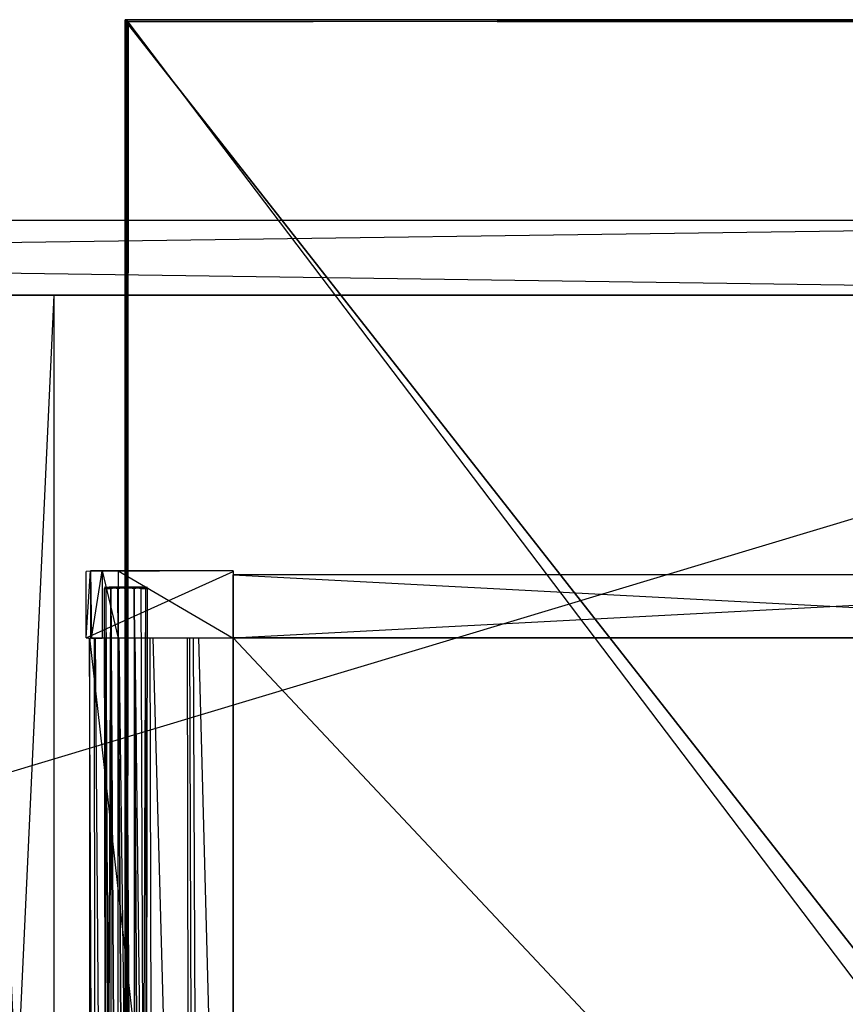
# Model space of a CAD drawing. Extents: x 0 to 1.4, y -0.5 to 0.
# Tile 31 of 32: x 0.98 to 1.19, y -0.25 to 0. Entities that reach past the tile are written whole.
import ezdxf

# ---------------------------------------------------------------- set-up
doc = ezdxf.new("R2010")
doc.units = 0
for name, color, linetype in [('L11_DRAWERBOX_LEGATO_REL_6_X_36', 7, 'CONTINUOUS'), ('L13_DRAWERBOX_LEGATO_REL_4_X_13', 7, 'CONTINUOUS'), ('L14_DRAWERBOX_LEGATO_REL_3_X_30', 7, 'CONTINUOUS'), ('L15_DRAWERBOX_LEGATO_REL_2_X_30', 7, 'CONTINUOUS'), ('L16_DRAWERBOX_LEGATO_REL_1_X_37', 7, 'CONTINUOUS'), ('L27_PLATTE_LEGATO_0_N_B21800___', 7, 'CONTINUOUS'), ('L30_KORPUS_LEGATO_MS_X_190__Y_4', 7, 'CONTINUOUS'), ('L31_KORPUS_LEGATO_BO_X_13620__Y', 7, 'CONTINUOUS'), ('L32_KORPUS_LEGATO_RWT_X_13620__', 7, 'CONTINUOUS')]:
    doc.layers.add(name, color=color, linetype=linetype)

msp = doc.modelspace()

# ---------------------------------------------------------------- linework, layer by layer
at = {"layer": 'L11_DRAWERBOX_LEGATO_REL_6_X_36', "color": 8}
for points, invisible_edges in [([(1.034985, -0.480942, 0.032), (0.9985, -0.156942, 0.032), (0.9985, -0.480942, 0.032), (1.034985, -0.480942, 0.032)], 13), ([(0.9985, -0.156942, 0.032), (1.034985, -0.480942, 0.032), (1.034985, -0.156942, 0.032), (0.9985, -0.156942, 0.032)], 14), ([(0.9985, -0.156942, 0.032), (0.999786, -0.480942, 0.10758), (0.9985, -0.480942, 0.032), (0.9985, -0.156942, 0.032)], 13), ([(0.999786, -0.480942, 0.10758), (0.9985, -0.156942, 0.032), (0.999786, -0.156942, 0.10758), (0.999786, -0.480942, 0.10758)], 14), ([(0.999786, -0.156942, 0.10758), (1.000033, -0.480942, 0.110955), (0.999786, -0.480942, 0.10758), (0.999786, -0.156942, 0.10758)], 13), ([(1.000033, -0.480942, 0.110955), (0.999786, -0.156942, 0.10758), (1.000033, -0.156942, 0.110955), (1.000033, -0.480942, 0.110955)], 14), ([(1.000033, -0.156942, 0.110955), (1.00238, -0.480942, 0.114232), (1.000033, -0.480942, 0.110955), (1.000033, -0.156942, 0.110955)], 13), ([(1.00238, -0.480942, 0.114232), (1.000033, -0.156942, 0.110955), (1.00238, -0.156942, 0.114232), (1.00238, -0.480942, 0.114232)], 14), ([(1.00238, -0.156942, 0.114232), (1.006026, -0.480942, 0.115948), (1.00238, -0.480942, 0.114232), (1.00238, -0.156942, 0.114232)], 13), ([(1.006026, -0.480942, 0.115948), (1.00238, -0.156942, 0.114232), (1.006026, -0.156942, 0.115948), (1.006026, -0.480942, 0.115948)], 14), ([(1.006026, -0.156942, 0.115948), (1.010089, -0.480942, 0.115998), (1.006026, -0.480942, 0.115948), (1.006026, -0.156942, 0.115948)], 13), ([(1.010089, -0.480942, 0.115998), (1.006026, -0.156942, 0.115948), (1.010089, -0.156942, 0.115998), (1.010089, -0.480942, 0.115998)], 14), ([(1.010089, -0.156942, 0.115998), (1.013928, -0.480942, 0.114666), (1.010089, -0.480942, 0.115998), (1.010089, -0.156942, 0.115998)], 13), ([(1.013928, -0.480942, 0.114666), (1.010089, -0.156942, 0.115998), (1.013928, -0.156942, 0.114666), (1.013928, -0.480942, 0.114666)], 14), ([(1.013928, -0.156942, 0.114666), (1.01468, -0.480942, 0.113598), (1.013928, -0.480942, 0.114666), (1.013928, -0.156942, 0.114666)], 13), ([(1.01468, -0.480942, 0.113598), (1.013928, -0.156942, 0.114666), (1.01468, -0.156942, 0.113598), (1.01468, -0.480942, 0.113598)], 14), ([(1.01468, -0.156942, 0.113598), (1.023389, -0.480942, 0.060646), (1.01468, -0.480942, 0.113598), (1.01468, -0.156942, 0.113598)], 13), ([(1.023389, -0.480942, 0.060646), (1.01468, -0.156942, 0.113598), (1.023389, -0.156942, 0.060646), (1.023389, -0.480942, 0.060646)], 14), ([(1.023389, -0.156942, 0.060646), (1.02397, -0.480942, 0.058607), (1.023389, -0.480942, 0.060646), (1.023389, -0.156942, 0.060646)], 13), ([(1.02397, -0.480942, 0.058607), (1.023389, -0.156942, 0.060646), (1.02397, -0.156942, 0.058607), (1.02397, -0.480942, 0.058607)], 14), ([(1.02397, -0.156942, 0.058607), (1.024933, -0.480942, 0.056719), (1.02397, -0.480942, 0.058607), (1.02397, -0.156942, 0.058607)], 13), ([(1.024933, -0.480942, 0.056719), (1.02397, -0.156942, 0.058607), (1.024933, -0.156942, 0.056719), (1.024933, -0.480942, 0.056719)], 14), ([(1.024933, -0.156942, 0.056719), (1.026241, -0.480942, 0.055052), (1.024933, -0.480942, 0.056719), (1.024933, -0.156942, 0.056719)], 13), ([(1.026241, -0.480942, 0.055052), (1.024933, -0.156942, 0.056719), (1.026241, -0.156942, 0.055052), (1.026241, -0.480942, 0.055052)], 14), ([(1.026241, -0.156942, 0.055052), (1.034985, -0.480942, 0.048743), (1.026241, -0.480942, 0.055052), (1.026241, -0.156942, 0.055052)], 13), ([(1.034985, -0.480942, 0.048743), (1.026241, -0.156942, 0.055052), (1.034985, -0.156942, 0.048743), (1.034985, -0.480942, 0.048743)], 14), ([(1.034985, -0.156942, 0.048743), (1.034985, -0.480942, 0.032), (1.034985, -0.480942, 0.048743), (1.034985, -0.156942, 0.048743)], 13), ([(1.034985, -0.480942, 0.032), (1.034985, -0.156942, 0.048743), (1.034985, -0.156942, 0.032), (1.034985, -0.480942, 0.032)], 14)]:
    msp.add_3dface(points, dxfattribs=dict(at, invisible_edges=invisible_edges))
at = {"layer": 'L13_DRAWERBOX_LEGATO_REL_4_X_13', "color": 8}
for points, invisible_edges in [([(1.002331, -0.144093, 0.1666), (1.002743, -0.144467, 0.168674), (1.002331, -0.144467, 0.1666), (1.002331, -0.144093, 0.1666)], 13), ([(1.002743, -0.144467, 0.168674), (1.002331, -0.144093, 0.1666), (1.002743, -0.144093, 0.168674), (1.002743, -0.144467, 0.168674)], 14), ([(1.002743, -0.144093, 0.164526), (1.002331, -0.144467, 0.1666), (1.002743, -0.144467, 0.164526), (1.002743, -0.144093, 0.164526)], 13), ([(1.002331, -0.144467, 0.1666), (1.002743, -0.144093, 0.164526), (1.002331, -0.144093, 0.1666), (1.002331, -0.144467, 0.1666)], 14), ([(1.003836, -0.144093, 0.164979), (1.002331, -0.144093, 0.1666), (1.002743, -0.144093, 0.164526), (1.003836, -0.144093, 0.164979)], 13), ([(1.002331, -0.144093, 0.1666), (1.003836, -0.144093, 0.164979), (1.003513, -0.144093, 0.1666), (1.002331, -0.144093, 0.1666)], 14), ([(1.003836, -0.144093, 0.168221), (1.002331, -0.144093, 0.1666), (1.003513, -0.144093, 0.1666), (1.003836, -0.144093, 0.168221)], 13), ([(1.002331, -0.144093, 0.1666), (1.003836, -0.144093, 0.168221), (1.002743, -0.144093, 0.168674), (1.002331, -0.144093, 0.1666)], 14), ([(1.002331, -0.144467, 0.1666), (1.002743, -0.454429, 0.168674), (1.002331, -0.454429, 0.1666), (1.002331, -0.144467, 0.1666)], 13), ([(1.002743, -0.454429, 0.168674), (1.002331, -0.144467, 0.1666), (1.002743, -0.144467, 0.168674), (1.002743, -0.454429, 0.168674)], 14), ([(1.002743, -0.144467, 0.164526), (1.002331, -0.454429, 0.1666), (1.002743, -0.454429, 0.164526), (1.002743, -0.144467, 0.164526)], 13), ([(1.002331, -0.454429, 0.1666), (1.002743, -0.144467, 0.164526), (1.002331, -0.144467, 0.1666), (1.002331, -0.454429, 0.1666)], 14), ([(1.002743, -0.144093, 0.168674), (1.003918, -0.144467, 0.170432), (1.002743, -0.144467, 0.168674), (1.002743, -0.144093, 0.168674)], 13), ([(1.003918, -0.144467, 0.170432), (1.002743, -0.144093, 0.168674), (1.003918, -0.144093, 0.170432), (1.003918, -0.144467, 0.170432)], 14), ([(1.003918, -0.144093, 0.162768), (1.002743, -0.144467, 0.164526), (1.003918, -0.144467, 0.162768), (1.003918, -0.144093, 0.162768)], 13), ([(1.002743, -0.144467, 0.164526), (1.003918, -0.144093, 0.162768), (1.002743, -0.144093, 0.164526), (1.002743, -0.144467, 0.164526)], 14), ([(1.004754, -0.144093, 0.163604), (1.002743, -0.144093, 0.164526), (1.003918, -0.144093, 0.162768), (1.004754, -0.144093, 0.163604)], 13), ([(1.002743, -0.144093, 0.164526), (1.004754, -0.144093, 0.163604), (1.003836, -0.144093, 0.164979), (1.002743, -0.144093, 0.164526)], 14), ([(1.004754, -0.144093, 0.169596), (1.002743, -0.144093, 0.168674), (1.003836, -0.144093, 0.168221), (1.004754, -0.144093, 0.169596)], 13), ([(1.002743, -0.144093, 0.168674), (1.004754, -0.144093, 0.169596), (1.003918, -0.144093, 0.170432), (1.002743, -0.144093, 0.168674)], 14), ([(1.002743, -0.144467, 0.168674), (1.003918, -0.454429, 0.170432), (1.002743, -0.454429, 0.168674), (1.002743, -0.144467, 0.168674)], 13), ([(1.003918, -0.454429, 0.170432), (1.002743, -0.144467, 0.168674), (1.003918, -0.144467, 0.170432), (1.003918, -0.454429, 0.170432)], 14), ([(1.003918, -0.144467, 0.162768), (1.002743, -0.454429, 0.164526), (1.003918, -0.454429, 0.162768), (1.003918, -0.144467, 0.162768)], 13), ([(1.002743, -0.454429, 0.164526), (1.003918, -0.144467, 0.162768), (1.002743, -0.144467, 0.164526), (1.002743, -0.454429, 0.164526)], 14), ([(1.003836, -0.144093, 0.164979), (1.011987, -0.144093, 0.1666), (1.003513, -0.144093, 0.1666), (1.003836, -0.144093, 0.164979)], 13), ([(1.003513, -0.144093, 0.1666), (1.011987, -0.144093, 0.1666), (1.003836, -0.144093, 0.168221), (1.003513, -0.144093, 0.1666)], 10), ([(1.004754, -0.144093, 0.163604), (1.010746, -0.144093, 0.163604), (1.003836, -0.144093, 0.164979), (1.004754, -0.144093, 0.163604)], 10), ([(1.003836, -0.144093, 0.164979), (1.010746, -0.144093, 0.163604), (1.011665, -0.144093, 0.164979), (1.003836, -0.144093, 0.164979)], 13), ([(1.003836, -0.144093, 0.164979), (1.011665, -0.144093, 0.164979), (1.011987, -0.144093, 0.1666), (1.003836, -0.144093, 0.164979)], 10), ([(1.003836, -0.144093, 0.168221), (1.011987, -0.144093, 0.1666), (1.011665, -0.144093, 0.168221), (1.003836, -0.144093, 0.168221)], 13), ([(1.003836, -0.144093, 0.168221), (1.011665, -0.144093, 0.168221), (1.010746, -0.144093, 0.169596), (1.003836, -0.144093, 0.168221)], 14), ([(1.003836, -0.144093, 0.168221), (1.010746, -0.144093, 0.169596), (1.004754, -0.144093, 0.169596), (1.003836, -0.144093, 0.168221)], 15), ([(1.005676, -0.144093, 0.171607), (1.003918, -0.144467, 0.170432), (1.003918, -0.144093, 0.170432), (1.005676, -0.144093, 0.171607)], 13), ([(1.003918, -0.144467, 0.170432), (1.005676, -0.144093, 0.171607), (1.005676, -0.144467, 0.171607), (1.003918, -0.144467, 0.170432)], 14), ([(1.005676, -0.144467, 0.161593), (1.003918, -0.144093, 0.162768), (1.003918, -0.144467, 0.162768), (1.005676, -0.144467, 0.161593)], 13), ([(1.003918, -0.144093, 0.162768), (1.005676, -0.144467, 0.161593), (1.005676, -0.144093, 0.161593), (1.003918, -0.144093, 0.162768)], 14), ([(1.006129, -0.144093, 0.162686), (1.003918, -0.144093, 0.162768), (1.005676, -0.144093, 0.161593), (1.006129, -0.144093, 0.162686)], 13), ([(1.003918, -0.144093, 0.162768), (1.006129, -0.144093, 0.162686), (1.004754, -0.144093, 0.163604), (1.003918, -0.144093, 0.162768)], 14), ([(1.006129, -0.144093, 0.170514), (1.003918, -0.144093, 0.170432), (1.004754, -0.144093, 0.169596), (1.006129, -0.144093, 0.170514)], 13), ([(1.003918, -0.144093, 0.170432), (1.006129, -0.144093, 0.170514), (1.005676, -0.144093, 0.171607), (1.003918, -0.144093, 0.170432)], 14), ([(1.003918, -0.144467, 0.170432), (1.005676, -0.454429, 0.171607), (1.003918, -0.454429, 0.170432), (1.003918, -0.144467, 0.170432)], 13), ([(1.005676, -0.454429, 0.171607), (1.003918, -0.144467, 0.170432), (1.005676, -0.144467, 0.171607), (1.005676, -0.454429, 0.171607)], 14), ([(1.005676, -0.454429, 0.161593), (1.003918, -0.144467, 0.162768), (1.003918, -0.454429, 0.162768), (1.005676, -0.454429, 0.161593)], 13), ([(1.003918, -0.144467, 0.162768), (1.005676, -0.454429, 0.161593), (1.005676, -0.144467, 0.161593), (1.003918, -0.144467, 0.162768)], 14), ([(1.006129, -0.144093, 0.162686), (1.009372, -0.144093, 0.162686), (1.004754, -0.144093, 0.163604), (1.006129, -0.144093, 0.162686)], 10), ([(1.004754, -0.144093, 0.163604), (1.009372, -0.144093, 0.162686), (1.010746, -0.144093, 0.163604), (1.004754, -0.144093, 0.163604)], 13), ([(1.004754, -0.144093, 0.169596), (1.010746, -0.144093, 0.169596), (1.006129, -0.144093, 0.170514), (1.004754, -0.144093, 0.169596)], 9), ([(1.00775, -0.144093, 0.172019), (1.005676, -0.144467, 0.171607), (1.005676, -0.144093, 0.171607), (1.00775, -0.144093, 0.172019)], 13), ([(1.005676, -0.144467, 0.171607), (1.00775, -0.144093, 0.172019), (1.00775, -0.144467, 0.172019), (1.005676, -0.144467, 0.171607)], 14), ([(1.00775, -0.144467, 0.161181), (1.005676, -0.144093, 0.161593), (1.005676, -0.144467, 0.161593), (1.00775, -0.144467, 0.161181)], 13), ([(1.005676, -0.144093, 0.161593), (1.00775, -0.144467, 0.161181), (1.00775, -0.144093, 0.161181), (1.005676, -0.144093, 0.161593)], 14), ([(1.00775, -0.144093, 0.162363), (1.005676, -0.144093, 0.161593), (1.00775, -0.144093, 0.161181), (1.00775, -0.144093, 0.162363)], 13), ([(1.005676, -0.144093, 0.161593), (1.00775, -0.144093, 0.162363), (1.006129, -0.144093, 0.162686), (1.005676, -0.144093, 0.161593)], 14), ([(1.00775, -0.144093, 0.170837), (1.005676, -0.144093, 0.171607), (1.006129, -0.144093, 0.170514), (1.00775, -0.144093, 0.170837)], 13), ([(1.005676, -0.144093, 0.171607), (1.00775, -0.144093, 0.170837), (1.00775, -0.144093, 0.172019), (1.005676, -0.144093, 0.171607)], 14), ([(1.005676, -0.144467, 0.171607), (1.00775, -0.454429, 0.172019), (1.005676, -0.454429, 0.171607), (1.005676, -0.144467, 0.171607)], 13), ([(1.00775, -0.454429, 0.172019), (1.005676, -0.144467, 0.171607), (1.00775, -0.144467, 0.172019), (1.00775, -0.454429, 0.172019)], 14), ([(1.00775, -0.454429, 0.161181), (1.005676, -0.144467, 0.161593), (1.005676, -0.454429, 0.161593), (1.00775, -0.454429, 0.161181)], 13), ([(1.005676, -0.144467, 0.161593), (1.00775, -0.454429, 0.161181), (1.00775, -0.144467, 0.161181), (1.005676, -0.144467, 0.161593)], 14), ([(1.009372, -0.144093, 0.162686), (1.006129, -0.144093, 0.162686), (1.00775, -0.144093, 0.162363), (1.009372, -0.144093, 0.162686)], 13), ([(1.006129, -0.144093, 0.170514), (1.010746, -0.144093, 0.169596), (1.009372, -0.144093, 0.170514), (1.006129, -0.144093, 0.170514)], 10), ([(1.006129, -0.144093, 0.170514), (1.009372, -0.144093, 0.170514), (1.00775, -0.144093, 0.170837), (1.006129, -0.144093, 0.170514)], 15), ([(1.009824, -0.144467, 0.161593), (1.00775, -0.144093, 0.161181), (1.00775, -0.144467, 0.161181), (1.009824, -0.144467, 0.161593)], 13), ([(1.00775, -0.144093, 0.161181), (1.009824, -0.144467, 0.161593), (1.009824, -0.144093, 0.161593), (1.00775, -0.144093, 0.161181)], 14), ([(1.009824, -0.144093, 0.171607), (1.00775, -0.144467, 0.172019), (1.00775, -0.144093, 0.172019), (1.009824, -0.144093, 0.171607)], 13), ([(1.00775, -0.144467, 0.172019), (1.009824, -0.144093, 0.171607), (1.009824, -0.144467, 0.171607), (1.00775, -0.144467, 0.172019)], 14), ([(1.009824, -0.144093, 0.171607), (1.00775, -0.144093, 0.170837), (1.009372, -0.144093, 0.170514), (1.009824, -0.144093, 0.171607)], 13), ([(1.00775, -0.144093, 0.170837), (1.009824, -0.144093, 0.171607), (1.00775, -0.144093, 0.172019), (1.00775, -0.144093, 0.170837)], 14), ([(1.009824, -0.144093, 0.161593), (1.00775, -0.144093, 0.162363), (1.00775, -0.144093, 0.161181), (1.009824, -0.144093, 0.161593)], 13), ([(1.00775, -0.144093, 0.162363), (1.009824, -0.144093, 0.161593), (1.009372, -0.144093, 0.162686), (1.00775, -0.144093, 0.162363)], 14), ([(1.009824, -0.454429, 0.161593), (1.00775, -0.144467, 0.161181), (1.00775, -0.454429, 0.161181), (1.009824, -0.454429, 0.161593)], 13), ([(1.00775, -0.144467, 0.161181), (1.009824, -0.454429, 0.161593), (1.009824, -0.144467, 0.161593), (1.00775, -0.144467, 0.161181)], 14), ([(1.00775, -0.144467, 0.172019), (1.009824, -0.454429, 0.171607), (1.00775, -0.454429, 0.172019), (1.00775, -0.144467, 0.172019)], 13), ([(1.009824, -0.454429, 0.171607), (1.00775, -0.144467, 0.172019), (1.009824, -0.144467, 0.171607), (1.009824, -0.454429, 0.171607)], 14), ([(1.011582, -0.144093, 0.170432), (1.009372, -0.144093, 0.170514), (1.010746, -0.144093, 0.169596), (1.011582, -0.144093, 0.170432)], 13), ([(1.009372, -0.144093, 0.170514), (1.011582, -0.144093, 0.170432), (1.009824, -0.144093, 0.171607), (1.009372, -0.144093, 0.170514)], 14), ([(1.011582, -0.144093, 0.162768), (1.009372, -0.144093, 0.162686), (1.009824, -0.144093, 0.161593), (1.011582, -0.144093, 0.162768)], 13), ([(1.009372, -0.144093, 0.162686), (1.011582, -0.144093, 0.162768), (1.010746, -0.144093, 0.163604), (1.009372, -0.144093, 0.162686)], 14), ([(1.011582, -0.144467, 0.162768), (1.009824, -0.144093, 0.161593), (1.009824, -0.144467, 0.161593), (1.011582, -0.144467, 0.162768)], 13), ([(1.009824, -0.144093, 0.161593), (1.011582, -0.144467, 0.162768), (1.011582, -0.144093, 0.162768), (1.009824, -0.144093, 0.161593)], 14), ([(1.011582, -0.144093, 0.170432), (1.009824, -0.144467, 0.171607), (1.009824, -0.144093, 0.171607), (1.011582, -0.144093, 0.170432)], 13), ([(1.009824, -0.144467, 0.171607), (1.011582, -0.144093, 0.170432), (1.011582, -0.144467, 0.170432), (1.009824, -0.144467, 0.171607)], 14), ([(1.011582, -0.454429, 0.162768), (1.009824, -0.144467, 0.161593), (1.009824, -0.454429, 0.161593), (1.011582, -0.454429, 0.162768)], 13), ([(1.009824, -0.144467, 0.161593), (1.011582, -0.454429, 0.162768), (1.011582, -0.144467, 0.162768), (1.009824, -0.144467, 0.161593)], 14), ([(1.009824, -0.144467, 0.171607), (1.011582, -0.454429, 0.170432), (1.009824, -0.454429, 0.171607), (1.009824, -0.144467, 0.171607)], 13), ([(1.011582, -0.454429, 0.170432), (1.009824, -0.144467, 0.171607), (1.011582, -0.144467, 0.170432), (1.011582, -0.454429, 0.170432)], 14), ([(1.012757, -0.144093, 0.168674), (1.010746, -0.144093, 0.169596), (1.011665, -0.144093, 0.168221), (1.012757, -0.144093, 0.168674)], 13), ([(1.010746, -0.144093, 0.169596), (1.012757, -0.144093, 0.168674), (1.011582, -0.144093, 0.170432), (1.010746, -0.144093, 0.169596)], 14), ([(1.012757, -0.144093, 0.164526), (1.010746, -0.144093, 0.163604), (1.011582, -0.144093, 0.162768), (1.012757, -0.144093, 0.164526)], 13), ([(1.010746, -0.144093, 0.163604), (1.012757, -0.144093, 0.164526), (1.011665, -0.144093, 0.164979), (1.010746, -0.144093, 0.163604)], 14), ([(1.012757, -0.144093, 0.164526), (1.011582, -0.144467, 0.162768), (1.012757, -0.144467, 0.164526), (1.012757, -0.144093, 0.164526)], 13), ([(1.011582, -0.144467, 0.162768), (1.012757, -0.144093, 0.164526), (1.011582, -0.144093, 0.162768), (1.011582, -0.144467, 0.162768)], 14), ([(1.011582, -0.144093, 0.170432), (1.012757, -0.144467, 0.168674), (1.011582, -0.144467, 0.170432), (1.011582, -0.144093, 0.170432)], 13), ([(1.012757, -0.144467, 0.168674), (1.011582, -0.144093, 0.170432), (1.012757, -0.144093, 0.168674), (1.012757, -0.144467, 0.168674)], 14), ([(1.012757, -0.144467, 0.164526), (1.011582, -0.454429, 0.162768), (1.012757, -0.454429, 0.164526), (1.012757, -0.144467, 0.164526)], 13), ([(1.011582, -0.454429, 0.162768), (1.012757, -0.144467, 0.164526), (1.011582, -0.144467, 0.162768), (1.011582, -0.454429, 0.162768)], 14), ([(1.011582, -0.144467, 0.170432), (1.012757, -0.454429, 0.168674), (1.011582, -0.454429, 0.170432), (1.011582, -0.144467, 0.170432)], 13), ([(1.012757, -0.454429, 0.168674), (1.011582, -0.144467, 0.170432), (1.012757, -0.144467, 0.168674), (1.012757, -0.454429, 0.168674)], 14), ([(1.01317, -0.144093, 0.1666), (1.011665, -0.144093, 0.168221), (1.011987, -0.144093, 0.1666), (1.01317, -0.144093, 0.1666)], 13), ([(1.011665, -0.144093, 0.168221), (1.01317, -0.144093, 0.1666), (1.012757, -0.144093, 0.168674), (1.011665, -0.144093, 0.168221)], 14), ([(1.01317, -0.144093, 0.1666), (1.011665, -0.144093, 0.164979), (1.012757, -0.144093, 0.164526), (1.01317, -0.144093, 0.1666)], 13), ([(1.011665, -0.144093, 0.164979), (1.01317, -0.144093, 0.1666), (1.011987, -0.144093, 0.1666), (1.011665, -0.144093, 0.164979)], 14), ([(1.01317, -0.144093, 0.1666), (1.012757, -0.144467, 0.164526), (1.01317, -0.144467, 0.1666), (1.01317, -0.144093, 0.1666)], 13), ([(1.012757, -0.144467, 0.164526), (1.01317, -0.144093, 0.1666), (1.012757, -0.144093, 0.164526), (1.012757, -0.144467, 0.164526)], 14), ([(1.012757, -0.144093, 0.168674), (1.01317, -0.144467, 0.1666), (1.012757, -0.144467, 0.168674), (1.012757, -0.144093, 0.168674)], 13), ([(1.01317, -0.144467, 0.1666), (1.012757, -0.144093, 0.168674), (1.01317, -0.144093, 0.1666), (1.01317, -0.144467, 0.1666)], 14), ([(1.01317, -0.144467, 0.1666), (1.012757, -0.454429, 0.164526), (1.01317, -0.454429, 0.1666), (1.01317, -0.144467, 0.1666)], 13), ([(1.012757, -0.454429, 0.164526), (1.01317, -0.144467, 0.1666), (1.012757, -0.144467, 0.164526), (1.012757, -0.454429, 0.164526)], 14), ([(1.012757, -0.144467, 0.168674), (1.01317, -0.454429, 0.1666), (1.012757, -0.454429, 0.168674), (1.012757, -0.144467, 0.168674)], 13), ([(1.01317, -0.454429, 0.1666), (1.012757, -0.144467, 0.168674), (1.01317, -0.144467, 0.1666), (1.01317, -0.454429, 0.1666)], 14)]:
    msp.add_3dface(points, dxfattribs=dict(at, invisible_edges=invisible_edges))
at = {"layer": 'L14_DRAWERBOX_LEGATO_REL_3_X_30', "color": 8}
for points, invisible_edges in [([(1.034985, -0.156942, 0.048), (1.339515, -0.156942, 0.032), (1.034985, -0.156942, 0.032), (1.034985, -0.156942, 0.048)], 13), ([(1.339515, -0.156942, 0.032), (1.034985, -0.156942, 0.048), (1.339515, -0.156942, 0.048), (1.339515, -0.156942, 0.032)], 14), ([(1.339515, -0.480942, 0.048), (1.034985, -0.156942, 0.048), (1.034985, -0.480942, 0.048), (1.339515, -0.480942, 0.048)], 13), ([(1.034985, -0.156942, 0.048), (1.339515, -0.480942, 0.048), (1.339515, -0.156942, 0.048), (1.034985, -0.156942, 0.048)], 14), ([(1.034985, -0.156942, 0.032), (1.339515, -0.480942, 0.032), (1.034985, -0.480942, 0.032), (1.034985, -0.156942, 0.032)], 13), ([(1.339515, -0.480942, 0.032), (1.034985, -0.156942, 0.032), (1.339515, -0.156942, 0.032), (1.339515, -0.480942, 0.032)], 14), ([(1.034985, -0.156942, 0.048), (1.034985, -0.480942, 0.032), (1.034985, -0.480942, 0.048), (1.034985, -0.156942, 0.048)], 13), ([(1.034985, -0.480942, 0.032), (1.034985, -0.156942, 0.048), (1.034985, -0.156942, 0.032), (1.034985, -0.480942, 0.032)], 14)]:
    msp.add_3dface(points, dxfattribs=dict(at, invisible_edges=invisible_edges))
at = {"layer": 'L15_DRAWERBOX_LEGATO_REL_2_X_30', "color": 8}
for points, invisible_edges in [([(1.339515, -0.156942, 0.167), (1.034985, -0.140942, 0.167), (1.034985, -0.156942, 0.167), (1.339515, -0.156942, 0.167)], 13), ([(1.034985, -0.140942, 0.167), (1.339515, -0.156942, 0.167), (1.339515, -0.140942, 0.167), (1.034985, -0.140942, 0.167)], 14), ([(1.034985, -0.140942, 0.167), (1.339515, -0.140942, 0.032), (1.034985, -0.140942, 0.032), (1.034985, -0.140942, 0.167)], 13), ([(1.339515, -0.140942, 0.032), (1.034985, -0.140942, 0.167), (1.339515, -0.140942, 0.167), (1.339515, -0.140942, 0.032)], 14), ([(1.339515, -0.140942, 0.032), (1.034985, -0.156942, 0.032), (1.034985, -0.140942, 0.032), (1.339515, -0.140942, 0.032)], 13), ([(1.034985, -0.156942, 0.032), (1.339515, -0.140942, 0.032), (1.339515, -0.156942, 0.032), (1.034985, -0.156942, 0.032)], 14), ([(1.034985, -0.140942, 0.167), (1.034985, -0.156942, 0.032), (1.034985, -0.156942, 0.167), (1.034985, -0.140942, 0.167)], 13), ([(1.034985, -0.156942, 0.032), (1.034985, -0.140942, 0.167), (1.034985, -0.140942, 0.032), (1.034985, -0.156942, 0.032)], 14), ([(1.339515, -0.156942, 0.167), (1.034985, -0.156942, 0.032), (1.339515, -0.156942, 0.032), (1.339515, -0.156942, 0.167)], 13), ([(1.034985, -0.156942, 0.032), (1.339515, -0.156942, 0.167), (1.034985, -0.156942, 0.167), (1.034985, -0.156942, 0.032)], 14)]:
    msp.add_3dface(points, dxfattribs=dict(at, invisible_edges=invisible_edges))
at = {"layer": 'L16_DRAWERBOX_LEGATO_REL_1_X_37', "color": 8}
for points, invisible_edges in [([(1.034985, -0.139955, 0.1674), (0.997642, -0.140093, 0.032007), (0.998737, -0.13991, 0.157951), (1.034985, -0.139955, 0.1674)], 14), ([(0.998737, -0.13991, 0.157951), (0.997642, -0.156941, 0.032007), (0.998737, -0.157124, 0.157951), (0.998737, -0.13991, 0.157951)], 13), ([(0.997642, -0.156941, 0.032007), (0.998737, -0.13991, 0.157951), (0.997642, -0.140093, 0.032007), (0.997642, -0.156941, 0.032007)], 14), ([(1.034985, -0.139955, 0.1674), (1.034985, -0.140092, 0.032), (0.997642, -0.140093, 0.032007), (1.034985, -0.139955, 0.1674)], 14), ([(1.034985, -0.139955, 0.1674), (0.998737, -0.13991, 0.157951), (1.001667, -0.139978, 0.165411), (1.034985, -0.139955, 0.1674)], 14), ([(1.001667, -0.139978, 0.165411), (0.998737, -0.13991, 0.157951), (0.998982, -0.139984, 0.16166), (1.001667, -0.139978, 0.165411)], 14), ([(0.998982, -0.15705, 0.16166), (0.998737, -0.13991, 0.157951), (0.998737, -0.157124, 0.157951), (0.998982, -0.15705, 0.16166)], 13), ([(0.998737, -0.13991, 0.157951), (0.998982, -0.15705, 0.16166), (0.998982, -0.139984, 0.16166), (0.998737, -0.13991, 0.157951)], 14), ([(1.001667, -0.139978, 0.165411), (0.998982, -0.15705, 0.16166), (1.001667, -0.157056, 0.165411), (1.001667, -0.139978, 0.165411)], 13), ([(0.998982, -0.15705, 0.16166), (1.001667, -0.139978, 0.165411), (0.998982, -0.139984, 0.16166), (0.998982, -0.15705, 0.16166)], 14), ([(1.034985, -0.139955, 0.1674), (1.001667, -0.139978, 0.165411), (1.005779, -0.139967, 0.167347), (1.034985, -0.139955, 0.1674)], 14), ([(1.001667, -0.139978, 0.165411), (1.005779, -0.157067, 0.167347), (1.005779, -0.139967, 0.167347), (1.001667, -0.139978, 0.165411)], 14), ([(1.005779, -0.157067, 0.167347), (1.001667, -0.139978, 0.165411), (1.001667, -0.157056, 0.165411), (1.005779, -0.157067, 0.167347)], 13), ([(1.005779, -0.139967, 0.167347), (1.034985, -0.157079, 0.1674), (1.034985, -0.139955, 0.1674), (1.005779, -0.139967, 0.167347)], 14), ([(1.034985, -0.157079, 0.1674), (1.005779, -0.139967, 0.167347), (1.005779, -0.157067, 0.167347), (1.034985, -0.157079, 0.1674)], 13), ([(1.034985, -0.156942, 0.032), (1.034985, -0.139955, 0.1674), (1.034985, -0.157079, 0.1674), (1.034985, -0.156942, 0.032)], 13), ([(1.034985, -0.139955, 0.1674), (1.034985, -0.156942, 0.032), (1.034985, -0.140092, 0.032), (1.034985, -0.139955, 0.1674)], 14), ([(1.034985, -0.140092, 0.032), (0.997642, -0.156941, 0.032007), (0.997642, -0.140093, 0.032007), (1.034985, -0.140092, 0.032)], 13), ([(0.997642, -0.156941, 0.032007), (1.034985, -0.140092, 0.032), (1.034985, -0.156942, 0.032), (0.997642, -0.156941, 0.032007)], 14), ([(0.998737, -0.157124, 0.157951), (0.997642, -0.156941, 0.032007), (1.034985, -0.156942, 0.032), (0.998737, -0.157124, 0.157951)], 14), ([(1.034985, -0.157079, 0.1674), (0.998737, -0.157124, 0.157951), (1.034985, -0.156942, 0.032), (1.034985, -0.157079, 0.1674)], 14), ([(1.001667, -0.157056, 0.165411), (0.998982, -0.15705, 0.16166), (0.998737, -0.157124, 0.157951), (1.001667, -0.157056, 0.165411)], 14), ([(1.034985, -0.157079, 0.1674), (1.001667, -0.157056, 0.165411), (0.998737, -0.157124, 0.157951), (1.034985, -0.157079, 0.1674)], 14), ([(1.034985, -0.157079, 0.1674), (1.005779, -0.157067, 0.167347), (1.001667, -0.157056, 0.165411), (1.034985, -0.157079, 0.1674)], 14)]:
    msp.add_3dface(points, dxfattribs=dict(at, invisible_edges=invisible_edges))
at = {"layer": 'L27_PLATTE_LEGATO_0_N_B21800___', "color": 8}
for points, invisible_edges in [([(1.007519, 0, 0.379556), (1.007519, -0.000343, 0.379375), (1.007519, -0.000344, 0.379555), (1.007519, 0, 0.379556)], 13), ([(1.007519, -0.000343, 0.379375), (1.007519, 0, 0.379556), (1.007519, 0, 0.379375), (1.007519, -0.000343, 0.379375)], 14), ([(1.007519, 0, 0.379375), (1.007902, 0, 0.379556), (1.007902, 0, 0.379375), (1.007519, 0, 0.379375)], 13), ([(1.007902, 0, 0.379556), (1.007519, 0, 0.379375), (1.007519, 0, 0.379556), (1.007902, 0, 0.379556)], 14), ([(1.007519, 0, 0.379556), (1.007902, 0, 0.38), (1.007902, 0, 0.379556), (1.007519, 0, 0.379556)], 13), ([(1.007902, 0, 0.38), (1.007519, 0, 0.379556), (1.007519, 0, 0.38), (1.007902, 0, 0.38)], 14), ([(1.007519, 0, 0.340552), (1.007837, 0, 0.340205), (1.007519, 0, 0.340205), (1.007519, 0, 0.340552)], 13), ([(1.007837, 0, 0.340205), (1.007519, 0, 0.340552), (1.007838, 0, 0.340552), (1.007837, 0, 0.340205)], 14), ([(1.007519, 0, 0.38), (1.007519, -0.000344, 0.379555), (1.007519, -0.00041, 0.38), (1.007519, 0, 0.38)], 13), ([(1.007519, -0.000344, 0.379555), (1.007519, 0, 0.38), (1.007519, 0, 0.379556), (1.007519, -0.000344, 0.379555)], 14), ([(1.007519, 0, 0.373233), (1.007519, -0.000335, 0.373091), (1.007519, -0.000335, 0.373247), (1.007519, 0, 0.373233)], 13), ([(1.007519, -0.000335, 0.373091), (1.007519, 0, 0.373233), (1.007519, 0, 0.373077), (1.007519, -0.000335, 0.373091)], 14), ([(1.007902, -0.00041, 0.38), (1.007519, 0, 0.38), (1.007519, -0.00041, 0.38), (1.007902, -0.00041, 0.38)], 13), ([(1.007519, 0, 0.38), (1.007902, -0.00041, 0.38), (1.007902, 0, 0.38), (1.007519, 0, 0.38)], 14), ([(1.007519, 0, 0.373596), (1.007902, 0, 0.373233), (1.007519, 0, 0.373233), (1.007519, 0, 0.373596)], 13), ([(1.007902, 0, 0.373233), (1.007519, 0, 0.373596), (1.007902, 0, 0.373596), (1.007902, 0, 0.373233)], 14), ([(1.007519, 0, 0.373596), (1.007519, -0.000335, 0.373247), (1.007519, -0.000336, 0.373609), (1.007519, 0, 0.373596)], 13), ([(1.007519, -0.000335, 0.373247), (1.007519, 0, 0.373596), (1.007519, 0, 0.373233), (1.007519, -0.000335, 0.373247)], 14), ([(1.007519, 0, 0.373077), (1.007519, -0.000258, 0.340552), (1.007519, -0.000335, 0.373091), (1.007519, 0, 0.373077)], 13), ([(1.007519, -0.000258, 0.340552), (1.007519, 0, 0.373077), (1.007519, 0, 0.340552), (1.007519, -0.000258, 0.340552)], 14), ([(1.007519, 0, 0.373233), (1.007902, 0, 0.373077), (1.007519, 0, 0.373077), (1.007519, 0, 0.373233)], 13), ([(1.007902, 0, 0.373077), (1.007519, 0, 0.373233), (1.007902, 0, 0.373233), (1.007902, 0, 0.373077)], 14), ([(1.007519, 0, 0.379375), (1.007902, 0, 0.373596), (1.007519, 0, 0.373596), (1.007519, 0, 0.379375)], 13), ([(1.007902, 0, 0.373596), (1.007519, 0, 0.379375), (1.007902, 0, 0.379375), (1.007902, 0, 0.373596)], 14), ([(1.007519, 0, 0.379375), (1.007519, -0.000336, 0.373609), (1.007519, -0.000343, 0.379375), (1.007519, 0, 0.379375)], 13), ([(1.007519, -0.000336, 0.373609), (1.007519, 0, 0.379375), (1.007519, 0, 0.373596), (1.007519, -0.000336, 0.373609)], 14), ([(1.007519, 0, 0.340552), (1.007519, -0.000257, 0.340205), (1.007519, -0.000258, 0.340552), (1.007519, 0, 0.340552)], 13), ([(1.007519, -0.000257, 0.340205), (1.007519, 0, 0.340552), (1.007519, 0, 0.340205), (1.007519, -0.000257, 0.340205)], 14), ([(1.007519, 0, 0.373077), (1.007838, 0, 0.340552), (1.007519, 0, 0.340552), (1.007519, 0, 0.373077)], 13), ([(1.007838, 0, 0.340552), (1.007519, 0, 0.373077), (1.007902, 0, 0.373077), (1.007838, 0, 0.340552)], 14), ([(1.007837, 0, 0.340205), (1.008034, -0.000515, 0.340205), (1.007519, 0, 0.340205), (1.007837, 0, 0.340205)], 13), ([(1.008034, -0.000515, 0.340205), (1.007519, -0.000257, 0.340205), (1.007519, 0, 0.340205), (1.008034, -0.000515, 0.340205)], 13), ([(1.007837, 0, 0.340205), (1.350329, -0.000011, 0.340552), (1.349808, -0.000011, 0.340205), (1.007837, 0, 0.340205)], 13), ([(1.350329, -0.000011, 0.340552), (1.007837, 0, 0.340205), (1.007838, 0, 0.340552), (1.350329, -0.000011, 0.340552)], 14), ([(1.349808, -0.000011, 0.340205), (1.008295, -0.000515, 0.340205), (1.007837, 0, 0.340205), (1.349808, -0.000011, 0.340205)], 13), ([(1.008034, -0.000515, 0.340205), (1.007837, 0, 0.340205), (1.008295, -0.000515, 0.340205), (1.008034, -0.000515, 0.340205)], 14), ([(1.007838, 0, 0.340552), (1.39917, -0.000011, 0.373077), (1.350329, -0.000011, 0.340552), (1.007838, 0, 0.340552)], 13), ([(1.39917, -0.000011, 0.373077), (1.007838, 0, 0.340552), (1.007902, 0, 0.373077), (1.39917, -0.000011, 0.373077)], 14), ([(1.007902, 0, 0.373596), (1.399404, -0.000011, 0.379321), (1.399404, -0.000011, 0.373593), (1.007902, 0, 0.373596)], 13), ([(1.399404, -0.000011, 0.379321), (1.007902, 0, 0.373596), (1.007902, 0, 0.379375), (1.399404, -0.000011, 0.379321)], 14), ([(1.007902, 0, 0.373077), (1.399404, -0.000011, 0.373233), (1.39917, -0.000011, 0.373077), (1.007902, 0, 0.373077)], 13), ([(1.399404, -0.000011, 0.373233), (1.007902, 0, 0.373077), (1.007902, 0, 0.373233), (1.399404, -0.000011, 0.373233)], 14), ([(1.007902, 0, 0.373233), (1.399404, -0.000011, 0.373593), (1.399404, -0.000011, 0.373233), (1.007902, 0, 0.373233)], 13), ([(1.399404, -0.000011, 0.373593), (1.007902, 0, 0.373233), (1.007902, 0, 0.373596), (1.399404, -0.000011, 0.373593)], 14), ([(1.398906, -0.000452, 0.38), (1.007902, 0, 0.38), (1.007902, -0.00041, 0.38), (1.398906, -0.000452, 0.38)], 13), ([(1.007902, 0, 0.38), (1.398906, -0.000452, 0.38), (1.398906, -0.000011, 0.38), (1.007902, 0, 0.38)], 14), ([(1.007902, 0, 0.379556), (1.398906, -0.000011, 0.38), (1.399404, -0.000011, 0.3795), (1.007902, 0, 0.379556)], 13), ([(1.398906, -0.000011, 0.38), (1.007902, 0, 0.379556), (1.007902, 0, 0.38), (1.398906, -0.000011, 0.38)], 14), ([(1.007902, 0, 0.379375), (1.399404, -0.000011, 0.3795), (1.399404, -0.000011, 0.379321), (1.007902, 0, 0.379375)], 13), ([(1.399404, -0.000011, 0.3795), (1.007902, 0, 0.379375), (1.007902, 0, 0.379556), (1.399404, -0.000011, 0.3795)], 14), ([(1.007519, -0.394051, 0.340205), (1.007519, -0.000258, 0.340552), (1.007519, -0.000257, 0.340205), (1.007519, -0.394051, 0.340205)], 14), ([(1.007519, -0.000257, 0.340205), (1.008034, -0.000515, 0.340205), (1.008034, -0.000911, 0.340205), (1.007519, -0.000257, 0.340205)], 14), ([(1.008034, -0.000911, 0.340205), (1.007519, -0.394051, 0.340205), (1.007519, -0.000257, 0.340205), (1.008034, -0.000911, 0.340205)], 13), ([(1.007519, -0.000258, 0.340552), (1.007519, -0.394051, 0.340205), (1.007519, -0.394196, 0.340578), (1.007519, -0.000258, 0.340552)], 13), ([(1.007519, -0.394196, 0.340578), (1.007519, -0.000335, 0.373091), (1.007519, -0.000258, 0.340552), (1.007519, -0.394196, 0.340578)], 14), ([(1.007519, -0.000335, 0.373091), (1.007519, -0.394196, 0.340578), (1.007519, -0.407856, 0.375533), (1.007519, -0.000335, 0.373091)], 13), ([(1.007519, -0.407922, 0.375701), (1.007519, -0.000336, 0.373609), (1.007519, -0.000335, 0.373247), (1.007519, -0.407922, 0.375701)], 14), ([(1.007519, -0.000335, 0.373247), (1.007519, -0.407856, 0.375533), (1.007519, -0.407922, 0.375701), (1.007519, -0.000335, 0.373247)], 13), ([(1.007519, -0.407856, 0.375533), (1.007519, -0.000335, 0.373247), (1.007519, -0.000335, 0.373091), (1.007519, -0.407856, 0.375533)], 14), ([(1.007519, -0.408005, 0.375915), (1.007519, -0.000343, 0.379375), (1.007519, -0.000336, 0.373609), (1.007519, -0.408005, 0.375915)], 14), ([(1.007519, -0.000336, 0.373609), (1.007519, -0.407922, 0.375701), (1.007519, -0.408005, 0.375915), (1.007519, -0.000336, 0.373609)], 13), ([(1.007519, -0.000343, 0.379375), (1.007519, -0.408005, 0.375915), (1.007519, -0.409331, 0.379328), (1.007519, -0.000343, 0.379375)], 13), ([(1.007519, -0.409331, 0.379328), (1.007519, -0.000344, 0.379555), (1.007519, -0.000343, 0.379375), (1.007519, -0.409331, 0.379328)], 14), ([(1.007519, -0.000344, 0.379555), (1.007519, -0.409331, 0.379328), (1.007519, -0.409372, 0.379435), (1.007519, -0.000344, 0.379555)], 13), ([(1.007519, -0.409372, 0.379435), (1.007519, -0.00041, 0.38), (1.007519, -0.000344, 0.379555), (1.007519, -0.409372, 0.379435)], 14), ([(1.007519, -0.00041, 0.38), (1.007519, -0.409372, 0.379435), (1.007519, -0.409594, 0.38), (1.007519, -0.00041, 0.38)], 13), ([(1.007708, -0.000599, 0.38), (1.007902, -0.00041, 0.38), (1.007519, -0.00041, 0.38), (1.007708, -0.000599, 0.38)], 13), ([(1.007708, -0.409596, 0.38), (1.007519, -0.00041, 0.38), (1.007519, -0.409594, 0.38), (1.007708, -0.409596, 0.38)], 13), ([(1.007519, -0.00041, 0.38), (1.007708, -0.409596, 0.38), (1.007708, -0.000599, 0.38), (1.007519, -0.00041, 0.38)], 14), ([(1.007519, -0.394051, 0.340205), (1.008034, -0.000911, 0.340205), (1.008034, -0.394057, 0.340205), (1.007519, -0.394051, 0.340205)], 14), ([(1.007902, -0.00041, 0.38), (1.007708, -0.000599, 0.38), (1.007902, -0.000599, 0.38), (1.007902, -0.00041, 0.38)], 14), ([(1.007708, -0.409596, 0.38), (1.399336, -0.499322, 0.38), (1.007708, -0.000599, 0.38), (1.007708, -0.409596, 0.38)], 10), ([(1.007708, -0.000599, 0.38), (1.399336, -0.499322, 0.38), (1.007902, -0.000599, 0.38), (1.007708, -0.000599, 0.38)], 13), ([(1.398906, -0.000641, 0.38), (1.007902, -0.00041, 0.38), (1.007902, -0.000599, 0.38), (1.398906, -0.000641, 0.38)], 13), ([(1.007902, -0.00041, 0.38), (1.398906, -0.000641, 0.38), (1.398906, -0.000452, 0.38), (1.007902, -0.00041, 0.38)], 14), ([(1.007902, -0.000599, 0.38), (1.399336, -0.499322, 0.38), (1.398906, -0.000641, 0.38), (1.007902, -0.000599, 0.38)], 14), ([(1.008295, -0.000515, 0.340205), (1.008034, -0.000911, 0.340205), (1.008034, -0.000515, 0.340205), (1.008295, -0.000515, 0.340205)], 13), ([(1.008034, -0.000911, 0.340205), (1.008295, -0.000515, 0.340205), (1.008034, -0.394057, 0.340205), (1.008034, -0.000911, 0.340205)], 10), ([(1.008034, -0.394057, 0.340205), (1.008295, -0.000515, 0.340205), (1.008034, -0.395145, 0.340205), (1.008034, -0.394057, 0.340205)], 13), ([(1.349194, -0.45043, 0.340205), (1.008034, -0.395145, 0.340205), (1.008295, -0.000515, 0.340205), (1.349194, -0.45043, 0.340205)], 13), ([(1.008295, -0.000515, 0.340205), (1.349808, -0.000011, 0.340205), (1.349808, -0.000526, 0.340205), (1.008295, -0.000515, 0.340205)], 14), ([(1.349194, -0.45043, 0.340205), (1.008295, -0.000515, 0.340205), (1.349808, -0.000526, 0.340205), (1.349194, -0.45043, 0.340205)], 10)]:
    msp.add_3dface(points, dxfattribs=dict(at, invisible_edges=invisible_edges))
at = {"layer": 'L30_KORPUS_LEGATO_MS_X_190__Y_4', "color": 8}
for points, invisible_edges in [([(0.9705, -0.069937, 0.313), (0.9895, -0.069937, 0.02), (0.9705, -0.069937, 0.02), (0.9705, -0.069937, 0.313)], 13), ([(0.9895, -0.069937, 0.02), (0.9705, -0.069937, 0.313), (0.9895, -0.069937, 0.313), (0.9895, -0.069937, 0.02)], 14), ([(0.9895, -0.069937, 0.02), (0.9705, -0.478937, 0.02), (0.9705, -0.069937, 0.02), (0.9895, -0.069937, 0.02)], 13), ([(0.9705, -0.478937, 0.02), (0.9895, -0.069937, 0.02), (0.9895, -0.478937, 0.02), (0.9705, -0.478937, 0.02)], 14), ([(0.9895, -0.478937, 0.313), (0.9705, -0.069937, 0.313), (0.9705, -0.478937, 0.313), (0.9895, -0.478937, 0.313)], 13), ([(0.9705, -0.069937, 0.313), (0.9895, -0.478937, 0.313), (0.9895, -0.069937, 0.313), (0.9705, -0.069937, 0.313)], 14), ([(0.9895, -0.069937, 0.02), (0.9895, -0.478937, 0.313), (0.9895, -0.478937, 0.02), (0.9895, -0.069937, 0.02)], 13), ([(0.9895, -0.478937, 0.313), (0.9895, -0.069937, 0.02), (0.9895, -0.069937, 0.313), (0.9895, -0.478937, 0.313)], 14)]:
    msp.add_3dface(points, dxfattribs=dict(at, invisible_edges=invisible_edges))
at = {"layer": 'L31_KORPUS_LEGATO_BO_X_13620__Y', "color": 8}
for points, invisible_edges in [([(1.381, -0.479447, 0.02), (0.019, -0.069947, 0.02), (0.019, -0.479447, 0.02), (1.381, -0.479447, 0.02)], 13), ([(0.019, -0.069947, 0.02), (1.381, -0.479447, 0.02), (1.381, -0.069947, 0.02), (0.019, -0.069947, 0.02)], 14), ([(1.381, -0.069947, 0.001), (0.019, -0.479447, 0.001), (0.019, -0.069947, 0.001), (1.381, -0.069947, 0.001)], 13), ([(0.019, -0.479447, 0.001), (1.381, -0.069947, 0.001), (1.381, -0.479447, 0.001), (0.019, -0.479447, 0.001)], 14), ([(0.019, -0.069947, 0.02), (1.381, -0.069947, 0.001), (0.019, -0.069947, 0.001), (0.019, -0.069947, 0.02)], 13), ([(1.381, -0.069947, 0.001), (0.019, -0.069947, 0.02), (1.381, -0.069947, 0.02), (1.381, -0.069947, 0.001)], 14)]:
    msp.add_3dface(points, dxfattribs=dict(at, invisible_edges=invisible_edges))
at = {"layer": 'L32_KORPUS_LEGATO_RWT_X_13620__', "color": 8}
for points, invisible_edges in [([(0.019, -0.050947, 0.1605), (1.381, -0.050947, 0.0005), (0.019, -0.050947, 0.0005), (0.019, -0.050947, 0.1605)], 13), ([(1.381, -0.050947, 0.0005), (0.019, -0.050947, 0.1605), (1.381, -0.050947, 0.1605), (1.381, -0.050947, 0.0005)], 14), ([(1.381, -0.050947, 0.0005), (0.019, -0.069947, 0.0005), (0.019, -0.050947, 0.0005), (1.381, -0.050947, 0.0005)], 13), ([(0.019, -0.069947, 0.0005), (1.381, -0.050947, 0.0005), (1.381, -0.069947, 0.0005), (0.019, -0.069947, 0.0005)], 14), ([(1.381, -0.069947, 0.1605), (0.019, -0.050947, 0.1605), (0.019, -0.069947, 0.1605), (1.381, -0.069947, 0.1605)], 13), ([(0.019, -0.050947, 0.1605), (1.381, -0.069947, 0.1605), (1.381, -0.050947, 0.1605), (0.019, -0.050947, 0.1605)], 14), ([(1.381, -0.069947, 0.0005), (0.019, -0.069947, 0.1605), (0.019, -0.069947, 0.0005), (1.381, -0.069947, 0.0005)], 13), ([(0.019, -0.069947, 0.1605), (1.381, -0.069947, 0.0005), (1.381, -0.069947, 0.1605), (0.019, -0.069947, 0.1605)], 14)]:
    msp.add_3dface(points, dxfattribs=dict(at, invisible_edges=invisible_edges))

doc.saveas('drawing.dxf')
